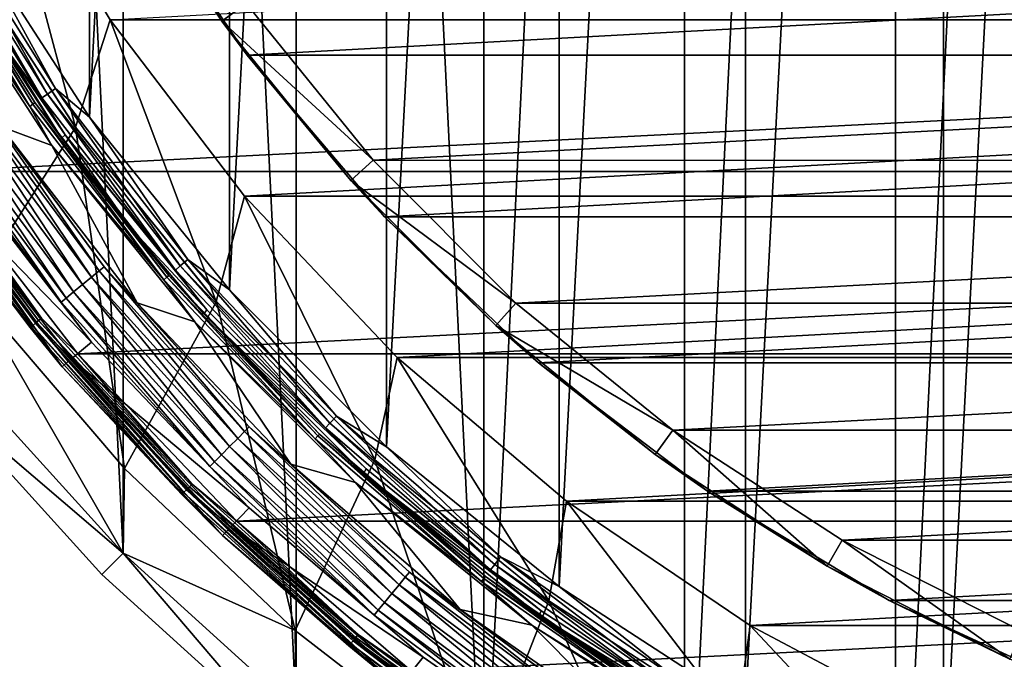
# Model space of a CAD drawing. Header units: millimetres. Extents: x -40 to 40, y -40 to 40.
# Tile 3 of 256: x -29.6 to -13.3, y -29.7 to -19.1. Entities that reach past the tile are written whole.
import ezdxf

# ---------------------------------------------------------------- set-up
doc = ezdxf.new("R2010")
doc.units = ezdxf.units.MM
doc.header["$LTSCALE"] = 26.699852
for name, color, linetype in [('1', 7, 'CONTINUOUS'), ('10', 7, 'CONTINUOUS'), ('104', 7, 'CONTINUOUS'), ('105', 7, 'CONTINUOUS'), ('106', 7, 'CONTINUOUS'), ('109', 7, 'CONTINUOUS'), ('11', 7, 'CONTINUOUS'), ('13', 7, 'CONTINUOUS'), ('14', 7, 'CONTINUOUS'), ('15', 7, 'CONTINUOUS'), ('16', 7, 'CONTINUOUS'), ('3', 7, 'CONTINUOUS'), ('38', 7, 'CONTINUOUS'), ('39', 7, 'CONTINUOUS'), ('4', 7, 'CONTINUOUS'), ('41', 7, 'CONTINUOUS'), ('42', 7, 'CONTINUOUS'), ('46', 7, 'CONTINUOUS'), ('47', 7, 'CONTINUOUS'), ('48', 7, 'CONTINUOUS'), ('60', 7, 'CONTINUOUS'), ('61', 7, 'CONTINUOUS'), ('62', 7, 'CONTINUOUS'), ('63', 7, 'CONTINUOUS'), ('7', 7, 'CONTINUOUS'), ('8', 7, 'CONTINUOUS')]:
    doc.layers.add(name, color=color, linetype=linetype)

msp = doc.modelspace()

# ---------------------------------------------------------------- linework, layer by layer
at = {"layer": '1', "linetype": 'Continuous'}
for points in [[(-11.467, 37.799), (-15.117, 36.493), (-15.116, -36.493), (-11.467, 37.799)], [(-11.467, -37.799), (-11.467, 37.799), (-15.116, -36.493), (-11.467, -37.799)], [(-15.116, -36.493), (-15.117, 36.493), (-18.62, -34.836), (-15.116, -36.493)], [(-15.117, 36.493), (-18.62, 34.836), (-18.62, -34.836), (-15.117, 36.493)], [(-18.62, 34.836), (-21.945, 32.843), (-21.944, -32.843), (-18.62, 34.836)], [(-18.62, -34.836), (-18.62, 34.836), (-21.944, -32.843), (-18.62, -34.836)], [(-21.945, 32.843), (-25.058, 30.534), (-21.944, -32.843), (-21.945, 32.843)], [(-25.058, 30.534), (-27.931, 27.931), (-25.058, -30.534), (-25.058, 30.534)], [(-21.944, -32.843), (-25.058, 30.534), (-25.058, -30.534), (-21.944, -32.843)], [(-27.931, 27.931), (-30.534, 25.058), (-27.931, -27.931), (-27.931, 27.931)], [(-25.058, -30.534), (-27.931, 27.931), (-27.931, -27.931), (-25.058, -30.534)], [(-27.931, -27.931), (-30.534, 25.058), (-30.534, -25.058), (-27.931, -27.931)]]:
    msp.add_3dface(points, dxfattribs=at)
at = {"layer": '10', "linetype": 'Continuous'}
for points in [[(-27.905, -26.525, -4), (-30.445, -23.567, -15), (-30.445, -23.566, -4), (-27.905, -26.525, -4)], [(-27.904, -26.525, -15), (-30.445, -23.567, -15), (-27.905, -26.525, -4), (-27.904, -26.525, -15)], [(-25.078, -29.212, -4), (-27.904, -26.525, -15), (-27.905, -26.525, -4), (-25.078, -29.212, -4)], [(-25.078, -29.212, -15), (-27.904, -26.525, -15), (-25.078, -29.212, -4), (-25.078, -29.212, -15)], [(-21.994, -31.599, -15), (-25.078, -29.212, -15), (-21.995, -31.599, -4), (-21.994, -31.599, -15)], [(-21.995, -31.599, -4), (-25.078, -29.212, -15), (-25.078, -29.212, -4), (-21.995, -31.599, -4)]]:
    msp.add_3dface(points, dxfattribs=at)
at = {"layer": '104', "linetype": 'Continuous'}
for points in [[(-23.781, -21.411, -730), (25.888, -18.81, -730), (-25.889, -18.809, -730), (-23.781, -21.411, -730)], [(23.78, -21.413, -730), (25.888, -18.81, -730), (-23.781, -21.411, -730), (23.78, -21.413, -730)], [(-21.413, -23.78, -730), (23.78, -21.413, -730), (-23.781, -21.411, -730), (-21.413, -23.78, -730)], [(21.411, -23.781, -730), (23.78, -21.413, -730), (-21.413, -23.78, -730), (21.411, -23.781, -730)], [(-18.81, -25.888, -730), (21.411, -23.781, -730), (-21.413, -23.78, -730), (-18.81, -25.888, -730)], [(18.809, -25.889, -730), (21.411, -23.781, -730), (-18.81, -25.888, -730), (18.809, -25.889, -730)], [(-16, -27.713, -730), (18.809, -25.889, -730), (-18.81, -25.888, -730), (-16, -27.713, -730)], [(16, -27.713, -730), (18.809, -25.889, -730), (-16, -27.713, -730), (16, -27.713, -730)], [(-13.016, -29.233, -730), (16, -27.713, -730), (-16, -27.713, -730), (-13.016, -29.233, -730)]]:
    msp.add_3dface(points, dxfattribs=at)
at = {"layer": '105', "linetype": 'Continuous'}
for points in [[(-26.293, -19.103, -730.5), (-25.889, -18.809, -730), (-28.146, -16.25, -730.5), (-26.293, -19.103, -730.5)], [(-23.781, -21.411, -730), (-25.889, -18.809, -730), (-26.293, -19.103, -730.5), (-23.781, -21.411, -730)], [(-24.152, -21.747, -730.5), (-23.781, -21.411, -730), (-26.293, -19.103, -730.5), (-24.152, -21.747, -730.5)], [(-21.413, -23.78, -730), (-23.781, -21.411, -730), (-24.152, -21.747, -730.5), (-21.413, -23.78, -730)], [(-21.747, -24.152, -730.5), (-21.413, -23.78, -730), (-24.152, -21.747, -730.5), (-21.747, -24.152, -730.5)], [(-18.81, -25.888, -730), (-21.413, -23.78, -730), (-21.747, -24.152, -730.5), (-18.81, -25.888, -730)], [(-19.103, -26.293, -730.5), (-18.81, -25.888, -730), (-21.747, -24.152, -730.5), (-19.103, -26.293, -730.5)], [(-16.25, -28.146, -730.5), (-18.81, -25.888, -730), (-19.103, -26.293, -730.5), (-16.25, -28.146, -730.5)], [(-16, -27.713, -730), (-18.81, -25.888, -730), (-16.25, -28.146, -730.5), (-16, -27.713, -730)], [(-13.219, -29.69, -730.5), (-16, -27.713, -730), (-16.25, -28.146, -730.5), (-13.219, -29.69, -730.5)], [(-13.016, -29.233, -730), (-16, -27.713, -730), (-13.219, -29.69, -730.5), (-13.016, -29.233, -730)]]:
    msp.add_3dface(points, dxfattribs=at)
at = {"layer": '106', "linetype": 'Continuous'}
for points in [[(-26.293, -19.103, -730.5), (-28.146, -16.25, -730.5), (-27.847, -16.756, -733), (-26.293, -19.103, -730.5)], [(-25.873, -19.668, -733), (-26.293, -19.103, -730.5), (-27.847, -16.756, -733), (-25.873, -19.668, -733)], [(-24.152, -21.747, -730.5), (-26.293, -19.103, -730.5), (-25.873, -19.668, -733), (-24.152, -21.747, -730.5)], [(-23.595, -22.35, -733), (-24.152, -21.747, -730.5), (-25.873, -19.668, -733), (-23.595, -22.35, -733)], [(-21.747, -24.152, -730.5), (-24.152, -21.747, -730.5), (-23.595, -22.35, -733), (-21.747, -24.152, -730.5)], [(-21.039, -24.771, -733), (-21.747, -24.152, -730.5), (-23.595, -22.35, -733), (-21.039, -24.771, -733)], [(-19.103, -26.293, -730.5), (-21.747, -24.152, -730.5), (-21.039, -24.771, -733), (-19.103, -26.293, -730.5)], [(-18.238, -26.9, -733), (-19.103, -26.293, -730.5), (-21.039, -24.771, -733), (-18.238, -26.9, -733)], [(-16.25, -28.146, -730.5), (-19.103, -26.293, -730.5), (-18.238, -26.9, -733), (-16.25, -28.146, -730.5)], [(-15.223, -28.714, -733), (-16.25, -28.146, -730.5), (-18.238, -26.9, -733), (-15.223, -28.714, -733)], [(-13.219, -29.69, -730.5), (-16.25, -28.146, -730.5), (-15.223, -28.714, -733), (-13.219, -29.69, -730.5)], [(-12.029, -30.192, -733), (-13.219, -29.69, -730.5), (-15.223, -28.714, -733), (-12.029, -30.192, -733)]]:
    msp.add_3dface(points, dxfattribs=at)
at = {"layer": '109', "linetype": 'Continuous'}
for points in [[(27.847, -16.757, -733), (-25.873, -19.668, -733), (-27.847, -16.756, -733), (27.847, -16.757, -733)], [(27.847, -16.757, -733), (25.872, -19.669, -733), (-25.873, -19.668, -733), (27.847, -16.757, -733)], [(25.872, -19.669, -733), (-23.595, -22.35, -733), (-25.873, -19.668, -733), (25.872, -19.669, -733)], [(25.872, -19.669, -733), (23.594, -22.351, -733), (-23.595, -22.35, -733), (25.872, -19.669, -733)], [(23.594, -22.351, -733), (-21.039, -24.771, -733), (-23.595, -22.35, -733), (23.594, -22.351, -733)], [(23.594, -22.351, -733), (21.039, -24.771, -733), (-21.039, -24.771, -733), (23.594, -22.351, -733)], [(21.039, -24.771, -733), (-18.238, -26.9, -733), (-21.039, -24.771, -733), (21.039, -24.771, -733)], [(21.039, -24.771, -733), (18.237, -26.901, -733), (-18.238, -26.9, -733), (21.039, -24.771, -733)], [(18.237, -26.901, -733), (-15.223, -28.714, -733), (-18.238, -26.9, -733), (18.237, -26.901, -733)], [(18.237, -26.901, -733), (15.222, -28.715, -733), (-15.223, -28.714, -733), (18.237, -26.901, -733)], [(15.222, -28.715, -733), (-12.029, -30.192, -733), (-15.223, -28.714, -733), (15.222, -28.715, -733)]]:
    msp.add_3dface(points, dxfattribs=at)
at = {"layer": '11', "linetype": 'Continuous'}
for points in [[(-28.72, -20.866, -4), (-30.445, -23.566, -4), (-30.744, -17.749, -4), (-28.72, -20.866, -4)], [(-27.905, -26.525, -4), (-30.445, -23.566, -4), (-28.72, -20.866, -4), (-27.905, -26.525, -4)], [(-26.382, -23.754, -4), (-27.905, -26.525, -4), (-28.72, -20.866, -4), (-26.382, -23.754, -4)], [(-25.078, -29.212, -4), (-27.905, -26.525, -4), (-26.382, -23.754, -4), (-25.078, -29.212, -4)], [(-23.754, -26.381, -4), (-25.078, -29.212, -4), (-26.382, -23.754, -4), (-23.754, -26.381, -4)], [(-21.995, -31.599, -4), (-25.078, -29.212, -4), (-23.754, -26.381, -4), (-21.995, -31.599, -4)], [(-20.867, -28.72, -4), (-21.995, -31.599, -4), (-23.754, -26.381, -4), (-20.867, -28.72, -4)], [(-18.685, -33.662, -4), (-21.995, -31.599, -4), (-20.867, -28.72, -4), (-18.685, -33.662, -4)], [(-17.751, -30.743, -4), (-18.685, -33.662, -4), (-20.867, -28.72, -4), (-17.751, -30.743, -4)]]:
    msp.add_3dface(points, dxfattribs=at)
at = {"layer": '13', "linetype": 'Continuous'}
for points in [[(-28.721, -20.865, -6.5), (-30.744, -17.749, -4), (-30.745, -17.749, -6.5), (-28.721, -20.865, -6.5)], [(-28.72, -20.866, -4), (-30.744, -17.749, -4), (-28.721, -20.865, -6.5), (-28.72, -20.866, -4)], [(-26.383, -23.753, -6.5), (-28.72, -20.866, -4), (-28.721, -20.865, -6.5), (-26.383, -23.753, -6.5)], [(-26.382, -23.754, -4), (-28.72, -20.866, -4), (-26.383, -23.753, -6.5), (-26.382, -23.754, -4)], [(-23.755, -26.381, -6.5), (-26.382, -23.754, -4), (-26.383, -23.753, -6.5), (-23.755, -26.381, -6.5)], [(-23.754, -26.381, -4), (-26.382, -23.754, -4), (-23.755, -26.381, -6.5), (-23.754, -26.381, -4)], [(-20.867, -28.719, -6.5), (-23.754, -26.381, -4), (-23.755, -26.381, -6.5), (-20.867, -28.719, -6.5)], [(-20.867, -28.72, -4), (-23.754, -26.381, -4), (-20.867, -28.719, -6.5), (-20.867, -28.72, -4)], [(-17.751, -30.743, -6.5), (-20.867, -28.72, -4), (-20.867, -28.719, -6.5), (-17.751, -30.743, -6.5)], [(-17.751, -30.743, -4), (-20.867, -28.72, -4), (-17.751, -30.743, -6.5), (-17.751, -30.743, -4)]]:
    msp.add_3dface(points, dxfattribs=at)
at = {"layer": '14', "linetype": 'Continuous'}
for points in [[(-28.721, -20.865, -6.5), (-30.745, -17.749, -6.5), (-30.04, -15.925, -6.5), (-28.721, -20.865, -6.5)], [(-28.142, -19.08, -6.5), (-28.721, -20.865, -6.5), (-30.04, -15.925, -6.5), (-28.142, -19.08, -6.5)], [(-26.383, -23.753, -6.5), (-28.721, -20.865, -6.5), (-28.142, -19.08, -6.5), (-26.383, -23.753, -6.5)], [(-25.914, -22.01, -6.5), (-26.383, -23.753, -6.5), (-28.142, -19.08, -6.5), (-25.914, -22.01, -6.5)], [(-23.755, -26.381, -6.5), (-26.383, -23.753, -6.5), (-25.914, -22.01, -6.5), (-23.755, -26.381, -6.5)], [(-23.382, -24.683, -6.5), (-23.755, -26.381, -6.5), (-25.914, -22.01, -6.5), (-23.382, -24.683, -6.5)], [(-20.867, -28.719, -6.5), (-23.755, -26.381, -6.5), (-23.382, -24.683, -6.5), (-20.867, -28.719, -6.5)], [(-20.576, -27.067, -6.5), (-20.867, -28.719, -6.5), (-23.382, -24.683, -6.5), (-20.576, -27.067, -6.5)], [(-17.751, -30.743, -6.5), (-20.867, -28.719, -6.5), (-20.576, -27.067, -6.5), (-17.751, -30.743, -6.5)], [(-17.529, -29.133, -6.5), (-17.751, -30.743, -6.5), (-20.576, -27.067, -6.5), (-17.529, -29.133, -6.5)], [(-14.44, -32.43, -6.5), (-17.751, -30.743, -6.5), (-17.529, -29.133, -6.5), (-14.44, -32.43, -6.5)], [(-14.277, -30.857, -6.5), (-14.44, -32.43, -6.5), (-17.529, -29.133, -6.5), (-14.277, -30.857, -6.5)]]:
    msp.add_3dface(points, dxfattribs=at)
at = {"layer": '15', "linetype": 'Continuous'}
for points in [[(-28.142, -19.08, -6.5), (-30.04, -15.925, -6.5), (-28.142, -19.079, -3.5), (-28.142, -19.08, -6.5)], [(-25.915, -22.01, -3.5), (-28.142, -19.08, -6.5), (-28.142, -19.079, -3.5), (-25.915, -22.01, -3.5)], [(-25.914, -22.01, -6.5), (-28.142, -19.08, -6.5), (-25.915, -22.01, -3.5), (-25.914, -22.01, -6.5)], [(-23.383, -24.683, -3.5), (-25.914, -22.01, -6.5), (-25.915, -22.01, -3.5), (-23.383, -24.683, -3.5)], [(-23.382, -24.683, -6.5), (-25.914, -22.01, -6.5), (-23.383, -24.683, -3.5), (-23.382, -24.683, -6.5)], [(-20.577, -27.066, -3.5), (-23.382, -24.683, -6.5), (-23.383, -24.683, -3.5), (-20.577, -27.066, -3.5)], [(-20.576, -27.067, -6.5), (-23.382, -24.683, -6.5), (-20.577, -27.066, -3.5), (-20.576, -27.067, -6.5)], [(-17.53, -29.132, -3.5), (-20.576, -27.067, -6.5), (-20.577, -27.066, -3.5), (-17.53, -29.132, -3.5)], [(-17.529, -29.133, -6.5), (-20.576, -27.067, -6.5), (-17.53, -29.132, -3.5), (-17.529, -29.133, -6.5)], [(-14.277, -30.857, -3.5), (-17.529, -29.133, -6.5), (-17.53, -29.132, -3.5), (-14.277, -30.857, -3.5)], [(-14.277, -30.857, -6.5), (-17.529, -29.133, -6.5), (-14.277, -30.857, -3.5), (-14.277, -30.857, -6.5)]]:
    msp.add_3dface(points, dxfattribs=at)
at = {"layer": '16', "linetype": 'Continuous'}
for points in [[(28.142, -19.08, -3.5), (-28.142, -19.079, -3.5), (30.04, -15.925, -3.5), (28.142, -19.08, -3.5)], [(-25.915, -22.01, -3.5), (-28.142, -19.079, -3.5), (28.142, -19.08, -3.5), (-25.915, -22.01, -3.5)], [(25.914, -22.01, -3.5), (-25.915, -22.01, -3.5), (28.142, -19.08, -3.5), (25.914, -22.01, -3.5)], [(-23.383, -24.683, -3.5), (-25.915, -22.01, -3.5), (25.914, -22.01, -3.5), (-23.383, -24.683, -3.5)], [(23.382, -24.683, -3.5), (-23.383, -24.683, -3.5), (25.914, -22.01, -3.5), (23.382, -24.683, -3.5)], [(-20.577, -27.066, -3.5), (-23.383, -24.683, -3.5), (23.382, -24.683, -3.5), (-20.577, -27.066, -3.5)], [(20.576, -27.067, -3.5), (-20.577, -27.066, -3.5), (23.382, -24.683, -3.5), (20.576, -27.067, -3.5)], [(-17.53, -29.132, -3.5), (-20.577, -27.066, -3.5), (20.576, -27.067, -3.5), (-17.53, -29.132, -3.5)], [(17.529, -29.133, -3.5), (-17.53, -29.132, -3.5), (20.576, -27.067, -3.5), (17.529, -29.133, -3.5)], [(-14.277, -30.857, -3.5), (-17.53, -29.132, -3.5), (17.529, -29.133, -3.5), (-14.277, -30.857, -3.5)], [(14.277, -30.857, -3.5), (-14.277, -30.857, -3.5), (17.529, -29.133, -3.5), (14.277, -30.857, -3.5)]]:
    msp.add_3dface(points, dxfattribs=at)
at = {"layer": '3', "linetype": 'Continuous'}
for points in [[(-27.931, -27.931), (-30.534, -25.058), (-30.92, -25.376, -0.5), (-27.931, -27.931)], [(-28.284, -28.284, -0.5), (-27.931, -27.931), (-30.92, -25.376, -0.5), (-28.284, -28.284, -0.5)], [(-25.376, -30.92, -0.5), (-27.931, -27.931), (-28.284, -28.284, -0.5), (-25.376, -30.92, -0.5)], [(-25.058, -30.534), (-27.931, -27.931), (-25.376, -30.92, -0.5), (-25.058, -30.534)]]:
    msp.add_3dface(points, dxfattribs=at)
at = {"layer": '38', "linetype": 'Continuous'}
for points in [[(-31.164, -18.008, -6), (-29.957, -20.852, -6), (-29.111, -21.166, -6), (-31.164, -18.008, -6)], [(-29.957, -20.852, -6), (-27.694, -23.776, -6), (-29.111, -21.166, -6), (-29.957, -20.852, -6)], [(-29.111, -21.166, -6), (-27.694, -23.776, -6), (-26.739, -24.093, -6), (-29.111, -21.166, -6)], [(-27.694, -23.776, -6), (-25.147, -26.455, -6), (-26.739, -24.093, -6), (-27.694, -23.776, -6)], [(-26.739, -24.093, -6), (-25.147, -26.455, -6), (-24.074, -26.756, -6), (-26.739, -24.093, -6)], [(-25.147, -26.455, -6), (-22.341, -28.864, -6), (-24.074, -26.756, -6), (-25.147, -26.455, -6)], [(-24.074, -26.756, -6), (-22.341, -28.864, -6), (-21.147, -29.125, -6), (-24.074, -26.756, -6)], [(-22.341, -28.864, -6), (-19.307, -30.976, -6), (-21.147, -29.125, -6), (-22.341, -28.864, -6)], [(-21.147, -29.125, -6), (-19.307, -30.976, -6), (-17.987, -31.176, -6), (-21.147, -29.125, -6)]]:
    msp.add_3dface(points, dxfattribs=at)
at = {"layer": '39', "linetype": 'Continuous'}
for points in [[(-28.454, -23.351, -5.538), (-30.471, -20.36, -5.646), (-30.606, -20.45, -5.538), (-28.454, -23.351, -5.538)], [(-28.328, -23.248, -5.646), (-30.38, -20.299, -5.809), (-30.471, -20.36, -5.646), (-28.328, -23.248, -5.646)], [(-28.328, -23.248, -5.646), (-30.471, -20.36, -5.646), (-28.454, -23.351, -5.538), (-28.328, -23.248, -5.646)], [(-28.244, -23.18, -5.809), (-29.957, -20.852, -6), (-30.38, -20.299, -5.809), (-28.244, -23.18, -5.809)], [(-28.244, -23.18, -5.809), (-30.38, -20.299, -5.809), (-28.328, -23.248, -5.646), (-28.244, -23.18, -5.809)], [(-28.75, -23.594, -5.538), (-30.765, -20.556, -5.5), (-30.924, -20.663, -5.538), (-28.75, -23.594, -5.538)], [(-28.602, -23.473, -5.5), (-30.606, -20.45, -5.538), (-30.765, -20.556, -5.5), (-28.602, -23.473, -5.5)], [(-28.602, -23.473, -5.5), (-30.765, -20.556, -5.5), (-28.75, -23.594, -5.538), (-28.602, -23.473, -5.5)], [(-28.454, -23.351, -5.538), (-30.606, -20.45, -5.538), (-28.602, -23.473, -5.5), (-28.454, -23.351, -5.538)], [(-28.875, -23.697, -5.647), (-30.924, -20.663, -5.538), (-31.059, -20.753, -5.647), (-28.875, -23.697, -5.647)], [(-28.75, -23.594, -5.538), (-30.924, -20.663, -5.538), (-28.875, -23.697, -5.647), (-28.75, -23.594, -5.538)], [(-28.959, -23.766, -5.81), (-31.059, -20.753, -5.647), (-31.149, -20.813, -5.81), (-28.959, -23.766, -5.81)], [(-28.959, -23.766, -5.81), (-31.149, -20.813, -5.81), (-30.778, -21.423, -6), (-28.959, -23.766, -5.81)], [(-28.875, -23.697, -5.647), (-31.059, -20.753, -5.647), (-28.959, -23.766, -5.81), (-28.875, -23.697, -5.647)], [(-27.694, -23.776, -6), (-29.957, -20.852, -6), (-28.244, -23.18, -5.809), (-27.694, -23.776, -6)], [(-28.453, -24.427, -6), (-28.959, -23.766, -5.81), (-30.778, -21.423, -6), (-28.453, -24.427, -6)], [(-25.913, -25.913, -5.646), (-28.244, -23.18, -5.809), (-28.328, -23.248, -5.646), (-25.913, -25.913, -5.646)], [(-25.836, -25.836, -5.809), (-27.694, -23.776, -6), (-28.244, -23.18, -5.809), (-25.836, -25.836, -5.809)], [(-25.836, -25.836, -5.809), (-28.244, -23.18, -5.809), (-25.913, -25.913, -5.646), (-25.836, -25.836, -5.809)], [(-26.163, -26.163, -5.5), (-28.454, -23.351, -5.538), (-28.602, -23.473, -5.5), (-26.163, -26.163, -5.5)], [(-26.028, -26.028, -5.538), (-28.328, -23.248, -5.646), (-28.454, -23.351, -5.538), (-26.028, -26.028, -5.538)], [(-26.028, -26.028, -5.538), (-28.454, -23.351, -5.538), (-26.163, -26.163, -5.5), (-26.028, -26.028, -5.538)], [(-25.913, -25.913, -5.646), (-28.328, -23.248, -5.646), (-26.028, -26.028, -5.538), (-25.913, -25.913, -5.646)], [(-26.299, -26.299, -5.538), (-28.602, -23.473, -5.5), (-28.75, -23.594, -5.538), (-26.299, -26.299, -5.538)], [(-26.163, -26.163, -5.5), (-28.602, -23.473, -5.5), (-26.299, -26.299, -5.538), (-26.163, -26.163, -5.5)], [(-26.413, -26.413, -5.647), (-28.75, -23.594, -5.538), (-28.875, -23.697, -5.647), (-26.413, -26.413, -5.647)], [(-26.299, -26.299, -5.538), (-28.75, -23.594, -5.538), (-26.413, -26.413, -5.647), (-26.299, -26.299, -5.538)], [(-26.49, -26.49, -5.81), (-28.875, -23.697, -5.647), (-28.959, -23.766, -5.81), (-26.49, -26.49, -5.81)], [(-26.49, -26.49, -5.81), (-28.959, -23.766, -5.81), (-28.453, -24.427, -6), (-26.49, -26.49, -5.81)], [(-26.413, -26.413, -5.647), (-28.875, -23.697, -5.647), (-26.49, -26.49, -5.81), (-26.413, -26.413, -5.647)], [(-25.147, -26.455, -6), (-27.694, -23.776, -6), (-25.836, -25.836, -5.809), (-25.147, -26.455, -6)], [(-25.836, -27.18, -6), (-26.49, -26.49, -5.81), (-28.453, -24.427, -6), (-25.836, -27.18, -6)], [(-23.351, -28.454, -5.538), (-25.913, -25.913, -5.646), (-26.028, -26.028, -5.538), (-23.351, -28.454, -5.538)], [(-23.248, -28.328, -5.646), (-25.836, -25.836, -5.809), (-25.913, -25.913, -5.646), (-23.248, -28.328, -5.646)], [(-23.248, -28.328, -5.646), (-25.913, -25.913, -5.646), (-23.351, -28.454, -5.538), (-23.248, -28.328, -5.646)], [(-23.18, -28.244, -5.809), (-25.147, -26.455, -6), (-25.836, -25.836, -5.809), (-23.18, -28.244, -5.809)], [(-23.18, -28.244, -5.809), (-25.836, -25.836, -5.809), (-23.248, -28.328, -5.646), (-23.18, -28.244, -5.809)], [(-23.473, -28.602, -5.5), (-26.028, -26.028, -5.538), (-26.163, -26.163, -5.5), (-23.473, -28.602, -5.5)], [(-23.351, -28.454, -5.538), (-26.028, -26.028, -5.538), (-23.473, -28.602, -5.5), (-23.351, -28.454, -5.538)], [(-23.594, -28.75, -5.538), (-26.163, -26.163, -5.5), (-26.299, -26.299, -5.538), (-23.594, -28.75, -5.538)], [(-23.473, -28.602, -5.5), (-26.163, -26.163, -5.5), (-23.594, -28.75, -5.538), (-23.473, -28.602, -5.5)], [(-23.766, -28.959, -5.81), (-26.413, -26.413, -5.647), (-26.49, -26.49, -5.81), (-23.766, -28.959, -5.81)], [(-23.697, -28.875, -5.647), (-26.299, -26.299, -5.538), (-26.413, -26.413, -5.647), (-23.697, -28.875, -5.647)], [(-23.697, -28.875, -5.647), (-26.413, -26.413, -5.647), (-23.766, -28.959, -5.81), (-23.697, -28.875, -5.647)], [(-23.594, -28.75, -5.538), (-26.299, -26.299, -5.538), (-23.697, -28.875, -5.647), (-23.594, -28.75, -5.538)], [(-22.341, -28.864, -6), (-25.147, -26.455, -6), (-23.18, -28.244, -5.809), (-22.341, -28.864, -6)], [(-23.766, -28.959, -5.81), (-26.49, -26.49, -5.81), (-25.836, -27.18, -6), (-23.766, -28.959, -5.81)], [(-22.953, -29.655, -6), (-23.766, -28.959, -5.81), (-25.836, -27.18, -6), (-22.953, -29.655, -6)], [(-20.36, -30.471, -5.646), (-23.18, -28.244, -5.809), (-23.248, -28.328, -5.646), (-20.36, -30.471, -5.646)], [(-20.299, -30.38, -5.809), (-22.341, -28.864, -6), (-23.18, -28.244, -5.809), (-20.299, -30.38, -5.809)], [(-20.299, -30.38, -5.809), (-23.18, -28.244, -5.809), (-20.36, -30.471, -5.646), (-20.299, -30.38, -5.809)], [(-20.45, -30.606, -5.538), (-23.248, -28.328, -5.646), (-23.351, -28.454, -5.538), (-20.45, -30.606, -5.538)], [(-20.36, -30.471, -5.646), (-23.248, -28.328, -5.646), (-20.45, -30.606, -5.538), (-20.36, -30.471, -5.646)], [(-20.556, -30.765, -5.5), (-23.351, -28.454, -5.538), (-23.473, -28.602, -5.5), (-20.556, -30.765, -5.5)], [(-20.45, -30.606, -5.538), (-23.351, -28.454, -5.538), (-20.556, -30.765, -5.5), (-20.45, -30.606, -5.538)], [(-20.663, -30.924, -5.538), (-23.473, -28.602, -5.5), (-23.594, -28.75, -5.538), (-20.663, -30.924, -5.538)], [(-20.556, -30.765, -5.5), (-23.473, -28.602, -5.5), (-20.663, -30.924, -5.538), (-20.556, -30.765, -5.5)], [(-20.813, -31.149, -5.81), (-23.697, -28.875, -5.647), (-23.766, -28.959, -5.81), (-20.813, -31.149, -5.81)], [(-20.753, -31.059, -5.647), (-23.594, -28.75, -5.538), (-23.697, -28.875, -5.647), (-20.753, -31.059, -5.647)], [(-20.753, -31.059, -5.647), (-23.697, -28.875, -5.647), (-20.813, -31.149, -5.81), (-20.753, -31.059, -5.647)], [(-20.663, -30.924, -5.538), (-23.594, -28.75, -5.538), (-20.753, -31.059, -5.647), (-20.663, -30.924, -5.538)], [(-19.307, -30.976, -6), (-22.341, -28.864, -6), (-20.299, -30.38, -5.809), (-19.307, -30.976, -6)], [(-20.813, -31.149, -5.81), (-23.766, -28.959, -5.81), (-22.953, -29.655, -6), (-20.813, -31.149, -5.81)], [(-19.835, -31.825, -6), (-20.813, -31.149, -5.81), (-22.953, -29.655, -6), (-19.835, -31.825, -6)]]:
    msp.add_3dface(points, dxfattribs=at)
at = {"layer": '4', "linetype": 'Continuous'}
for points in [[(-28.284, -28.284, -14.5), (-30.92, -25.376, -0.5), (-30.92, -25.376, -14.5), (-28.284, -28.284, -14.5)], [(-28.284, -28.284, -0.5), (-30.92, -25.376, -0.5), (-28.284, -28.284, -14.5), (-28.284, -28.284, -0.5)], [(-25.376, -30.92, -14.5), (-28.284, -28.284, -0.5), (-28.284, -28.284, -14.5), (-25.376, -30.92, -14.5)], [(-25.376, -30.92, -0.5), (-28.284, -28.284, -0.5), (-25.376, -30.92, -14.5), (-25.376, -30.92, -0.5)]]:
    msp.add_3dface(points, dxfattribs=at)
at = {"layer": '41', "linetype": 'Continuous'}
for points in [[(-28.453, -24.427, -6), (-30.778, -21.423, -6), (-31.138, -21.669, -6), (-28.453, -24.427, -6)], [(-28.787, -24.708, -6), (-28.453, -24.427, -6), (-31.138, -21.669, -6), (-28.787, -24.708, -6)], [(-25.836, -27.18, -6), (-28.453, -24.427, -6), (-28.787, -24.708, -6), (-25.836, -27.18, -6)], [(-26.14, -27.493, -6), (-25.836, -27.18, -6), (-28.787, -24.708, -6), (-26.14, -27.493, -6)], [(-22.953, -29.655, -6), (-25.836, -27.18, -6), (-26.14, -27.493, -6), (-22.953, -29.655, -6)], [(-23.224, -29.996, -6), (-22.953, -29.655, -6), (-26.14, -27.493, -6), (-23.224, -29.996, -6)], [(-19.835, -31.825, -6), (-22.953, -29.655, -6), (-23.224, -29.996, -6), (-19.835, -31.825, -6)]]:
    msp.add_3dface(points, dxfattribs=at)
at = {"layer": '42', "linetype": 'Continuous'}
for points in [[(-29.469, -24.184, -6.126), (-31.661, -21.155, -6.06), (-31.697, -21.179, -6.126), (-29.469, -24.184, -6.126)], [(-29.469, -24.184, -6.126), (-31.697, -21.179, -6.126), (-31.303, -21.783, -6.203), (-29.469, -24.184, -6.126)], [(-29.435, -24.157, -6.06), (-31.607, -21.119, -6.016), (-31.661, -21.155, -6.06), (-29.435, -24.157, -6.06)], [(-29.435, -24.157, -6.06), (-31.661, -21.155, -6.06), (-29.469, -24.184, -6.126), (-29.435, -24.157, -6.06)], [(-29.385, -24.115, -6.016), (-31.607, -21.119, -6.016), (-29.435, -24.157, -6.06), (-29.385, -24.115, -6.016)], [(-29.385, -24.115, -6.016), (-31.138, -21.669, -6), (-31.607, -21.119, -6.016), (-29.385, -24.115, -6.016)], [(-28.787, -24.708, -6), (-31.138, -21.669, -6), (-29.385, -24.115, -6.016), (-28.787, -24.708, -6)], [(-28.939, -24.837, -6.203), (-29.469, -24.184, -6.126), (-31.303, -21.783, -6.203), (-28.939, -24.837, -6.203)], [(-26.956, -26.956, -6.126), (-29.435, -24.157, -6.06), (-29.469, -24.184, -6.126), (-26.956, -26.956, -6.126)], [(-26.926, -26.926, -6.06), (-29.385, -24.115, -6.016), (-29.435, -24.157, -6.06), (-26.926, -26.926, -6.06)], [(-26.926, -26.926, -6.06), (-29.435, -24.157, -6.06), (-26.956, -26.956, -6.126), (-26.926, -26.926, -6.06)], [(-26.88, -26.88, -6.016), (-29.385, -24.115, -6.016), (-26.926, -26.926, -6.06), (-26.88, -26.88, -6.016)], [(-26.88, -26.88, -6.016), (-28.787, -24.708, -6), (-29.385, -24.115, -6.016), (-26.88, -26.88, -6.016)], [(-26.956, -26.956, -6.126), (-29.469, -24.184, -6.126), (-28.939, -24.837, -6.203), (-26.956, -26.956, -6.126)], [(-26.14, -27.493, -6), (-28.787, -24.708, -6), (-26.88, -26.88, -6.016), (-26.14, -27.493, -6)], [(-26.279, -27.637, -6.203), (-26.956, -26.956, -6.126), (-28.939, -24.837, -6.203), (-26.279, -27.637, -6.203)], [(-24.184, -29.469, -6.126), (-26.926, -26.926, -6.06), (-26.956, -26.956, -6.126), (-24.184, -29.469, -6.126)], [(-24.157, -29.435, -6.06), (-26.88, -26.88, -6.016), (-26.926, -26.926, -6.06), (-24.157, -29.435, -6.06)], [(-24.157, -29.435, -6.06), (-26.926, -26.926, -6.06), (-24.184, -29.469, -6.126), (-24.157, -29.435, -6.06)], [(-24.115, -29.385, -6.016), (-26.88, -26.88, -6.016), (-24.157, -29.435, -6.06), (-24.115, -29.385, -6.016)], [(-24.115, -29.385, -6.016), (-26.14, -27.493, -6), (-26.88, -26.88, -6.016), (-24.115, -29.385, -6.016)], [(-24.184, -29.469, -6.126), (-26.956, -26.956, -6.126), (-26.279, -27.637, -6.203), (-24.184, -29.469, -6.126)], [(-23.224, -29.996, -6), (-26.14, -27.493, -6), (-24.115, -29.385, -6.016), (-23.224, -29.996, -6)], [(-23.349, -30.153, -6.203), (-24.184, -29.469, -6.126), (-26.279, -27.637, -6.203), (-23.349, -30.153, -6.203)], [(-21.155, -31.661, -6.06), (-24.115, -29.385, -6.016), (-24.157, -29.435, -6.06), (-21.155, -31.661, -6.06)], [(-21.119, -31.607, -6.016), (-24.115, -29.385, -6.016), (-21.155, -31.661, -6.06), (-21.119, -31.607, -6.016)], [(-21.119, -31.607, -6.016), (-23.224, -29.996, -6), (-24.115, -29.385, -6.016), (-21.119, -31.607, -6.016)], [(-21.179, -31.697, -6.126), (-24.157, -29.435, -6.06), (-24.184, -29.469, -6.126), (-21.179, -31.697, -6.126)], [(-21.179, -31.697, -6.126), (-24.184, -29.469, -6.126), (-23.349, -30.153, -6.203), (-21.179, -31.697, -6.126)], [(-21.155, -31.661, -6.06), (-24.157, -29.435, -6.06), (-21.179, -31.697, -6.126), (-21.155, -31.661, -6.06)]]:
    msp.add_3dface(points, dxfattribs=at)
at = {"layer": '46', "linetype": 'Continuous'}
for points in [[(-29.281, -24.03, -13.985), (-31.549, -21.08, -13.943), (-31.495, -21.044, -13.985), (-29.281, -24.03, -13.985)], [(-29.281, -24.03, -13.985), (-31.495, -21.044, -13.985), (-31.027, -21.596, -14), (-29.281, -24.03, -13.985)], [(-29.331, -24.071, -13.943), (-31.585, -21.105, -13.879), (-31.549, -21.08, -13.943), (-29.331, -24.071, -13.943)], [(-29.365, -24.099, -13.879), (-31.195, -21.706, -13.803), (-31.585, -21.105, -13.879), (-29.365, -24.099, -13.879)], [(-29.365, -24.099, -13.879), (-31.585, -21.105, -13.879), (-29.331, -24.071, -13.943), (-29.365, -24.099, -13.879)], [(-29.331, -24.071, -13.943), (-31.549, -21.08, -13.943), (-29.281, -24.03, -13.985), (-29.331, -24.071, -13.943)], [(-30.055, -23.259, -13.803), (-31.195, -21.706, -13.803), (-29.365, -24.099, -13.879), (-30.055, -23.259, -13.803)], [(-28.683, -24.625, -14), (-29.281, -24.03, -13.985), (-31.027, -21.596, -14), (-28.683, -24.625, -14)], [(-28.838, -24.752, -13.803), (-30.055, -23.259, -13.803), (-29.365, -24.099, -13.879), (-28.838, -24.752, -13.803)], [(-26.83, -26.83, -13.943), (-29.365, -24.099, -13.879), (-29.331, -24.071, -13.943), (-26.83, -26.83, -13.943)], [(-26.861, -26.861, -13.879), (-28.838, -24.752, -13.803), (-29.365, -24.099, -13.879), (-26.861, -26.861, -13.879)], [(-26.861, -26.861, -13.879), (-29.365, -24.099, -13.879), (-26.83, -26.83, -13.943), (-26.861, -26.861, -13.879)], [(-26.785, -26.785, -13.985), (-29.331, -24.071, -13.943), (-29.281, -24.03, -13.985), (-26.785, -26.785, -13.985)], [(-26.83, -26.83, -13.943), (-29.331, -24.071, -13.943), (-26.785, -26.785, -13.985), (-26.83, -26.83, -13.943)], [(-26.785, -26.785, -13.985), (-29.281, -24.03, -13.985), (-28.683, -24.625, -14), (-26.785, -26.785, -13.985)], [(-26.045, -27.4, -14), (-26.785, -26.785, -13.985), (-28.683, -24.625, -14), (-26.045, -27.4, -14)], [(-26.186, -27.542, -13.803), (-28.838, -24.752, -13.803), (-26.861, -26.861, -13.879), (-26.186, -27.542, -13.803)], [(-24.03, -29.281, -13.985), (-26.83, -26.83, -13.943), (-26.785, -26.785, -13.985), (-24.03, -29.281, -13.985)], [(-24.03, -29.281, -13.985), (-26.785, -26.785, -13.985), (-26.045, -27.4, -14), (-24.03, -29.281, -13.985)], [(-24.071, -29.331, -13.943), (-26.861, -26.861, -13.879), (-26.83, -26.83, -13.943), (-24.071, -29.331, -13.943)], [(-24.099, -29.365, -13.879), (-26.186, -27.542, -13.803), (-26.861, -26.861, -13.879), (-24.099, -29.365, -13.879)], [(-24.099, -29.365, -13.879), (-26.861, -26.861, -13.879), (-24.071, -29.331, -13.943), (-24.099, -29.365, -13.879)], [(-24.071, -29.331, -13.943), (-26.83, -26.83, -13.943), (-24.03, -29.281, -13.985), (-24.071, -29.331, -13.943)], [(-23.139, -29.895, -14), (-24.03, -29.281, -13.985), (-26.045, -27.4, -14), (-23.139, -29.895, -14)], [(-23.266, -30.049, -13.803), (-26.186, -27.542, -13.803), (-24.099, -29.365, -13.879), (-23.266, -30.049, -13.803)], [(-21.08, -31.549, -13.943), (-24.099, -29.365, -13.879), (-24.071, -29.331, -13.943), (-21.08, -31.549, -13.943)], [(-21.105, -31.585, -13.879), (-23.266, -30.049, -13.803), (-24.099, -29.365, -13.879), (-21.105, -31.585, -13.879)], [(-21.105, -31.585, -13.879), (-24.099, -29.365, -13.879), (-21.08, -31.549, -13.943), (-21.105, -31.585, -13.879)], [(-21.044, -31.495, -13.985), (-24.071, -29.331, -13.943), (-24.03, -29.281, -13.985), (-21.044, -31.495, -13.985)], [(-21.08, -31.549, -13.943), (-24.071, -29.331, -13.943), (-21.044, -31.495, -13.985), (-21.08, -31.549, -13.943)], [(-21.044, -31.495, -13.985), (-24.03, -29.281, -13.985), (-23.139, -29.895, -14), (-21.044, -31.495, -13.985)]]:
    msp.add_3dface(points, dxfattribs=at)
at = {"layer": '47', "linetype": 'Continuous'}
for points in [[(-28.939, -24.837, -6.203), (-31.303, -21.783, -6.203), (-30.055, -23.259, -13.803), (-28.939, -24.837, -6.203)], [(-28.939, -24.837, -6.203), (-30.055, -23.259, -13.803), (-28.838, -24.752, -13.803), (-28.939, -24.837, -6.203)], [(-26.279, -27.637, -6.203), (-28.939, -24.837, -6.203), (-28.838, -24.752, -13.803), (-26.279, -27.637, -6.203)], [(-26.279, -27.637, -6.203), (-28.838, -24.752, -13.803), (-26.186, -27.542, -13.803), (-26.279, -27.637, -6.203)], [(-23.349, -30.153, -6.203), (-26.279, -27.637, -6.203), (-26.186, -27.542, -13.803), (-23.349, -30.153, -6.203)], [(-23.349, -30.153, -6.203), (-26.186, -27.542, -13.803), (-23.266, -30.049, -13.803), (-23.349, -30.153, -6.203)]]:
    msp.add_3dface(points, dxfattribs=at)
at = {"layer": '48', "linetype": 'Continuous'}
for points in [[(33.052, -18.348, -14), (-31.027, -21.596, -14), (-33.053, -18.347, -14), (33.052, -18.348, -14)], [(33.052, -18.348, -14), (31.027, -21.597, -14), (-31.027, -21.596, -14), (33.052, -18.348, -14)], [(31.027, -21.597, -14), (-28.683, -24.625, -14), (-31.027, -21.596, -14), (31.027, -21.597, -14)], [(31.027, -21.597, -14), (28.683, -24.625, -14), (-28.683, -24.625, -14), (31.027, -21.597, -14)], [(28.683, -24.625, -14), (-26.045, -27.4, -14), (-28.683, -24.625, -14), (28.683, -24.625, -14)], [(28.683, -24.625, -14), (26.044, -27.401, -14), (-26.045, -27.4, -14), (28.683, -24.625, -14)], [(26.044, -27.401, -14), (-23.139, -29.895, -14), (-26.045, -27.4, -14), (26.044, -27.401, -14)], [(26.044, -27.401, -14), (23.138, -29.895, -14), (-23.139, -29.895, -14), (26.044, -27.401, -14)]]:
    msp.add_3dface(points, dxfattribs=at)
at = {"layer": '60', "linetype": 'Continuous'}
for points in [[(-14.32, 32.165, -11.5), (-14.319, -32.165, -11.5), (-10.88, 33.485, -11.5), (-14.32, 32.165, -11.5)], [(-14.319, -32.165, -11.5), (-10.879, -33.486, -11.5), (-10.88, 33.485, -11.5), (-14.319, -32.165, -11.5)], [(-17.604, 30.492, -11.5), (-17.603, -30.492, -11.5), (-14.32, 32.165, -11.5), (-17.604, 30.492, -11.5)], [(-17.603, -30.492, -11.5), (-14.319, -32.165, -11.5), (-14.32, 32.165, -11.5), (-17.603, -30.492, -11.5)], [(-20.695, 28.485, -11.5), (-20.694, -28.485, -11.5), (-17.604, 30.492, -11.5), (-20.695, 28.485, -11.5)], [(-20.694, -28.485, -11.5), (-17.603, -30.492, -11.5), (-17.604, 30.492, -11.5), (-20.694, -28.485, -11.5)], [(-23.559, 26.166, -11.5), (-23.558, -26.166, -11.5), (-20.695, 28.485, -11.5), (-23.559, 26.166, -11.5)], [(-23.558, -26.166, -11.5), (-20.694, -28.485, -11.5), (-20.695, 28.485, -11.5), (-23.558, -26.166, -11.5)], [(-26.165, -23.56, -11.5), (-23.558, -26.166, -11.5), (-23.559, 26.166, -11.5), (-26.165, -23.56, -11.5)], [(-26.165, 23.559, -11.5), (-26.165, -23.56, -11.5), (-23.559, 26.166, -11.5), (-26.165, 23.559, -11.5)], [(-28.484, 20.696, -11.5), (-28.484, -20.696, -11.5), (-26.165, 23.559, -11.5), (-28.484, 20.696, -11.5)], [(-28.484, -20.696, -11.5), (-26.165, -23.56, -11.5), (-26.165, 23.559, -11.5), (-28.484, -20.696, -11.5)], [(-30.491, -17.606, -11.5), (-28.484, -20.696, -11.5), (-28.484, 20.696, -11.5), (-30.491, -17.606, -11.5)]]:
    msp.add_3dface(points, dxfattribs=at)
at = {"layer": '61', "linetype": 'Continuous'}
for points in [[(-31.186, -17.31, -11.197), (-29.275, -20.376, -11.197), (-31.091, -17.257, -11.357), (-31.186, -17.31, -11.197)], [(-31.186, -17.31, -11.197), (-29.95, -19.445, -11.009), (-29.275, -20.376, -11.197), (-31.186, -17.31, -11.197)], [(-31.091, -17.257, -11.357), (-29.186, -20.314, -11.357), (-30.95, -17.179, -11.463), (-31.091, -17.257, -11.357)], [(-31.091, -17.257, -11.357), (-29.275, -20.376, -11.197), (-29.186, -20.314, -11.357), (-31.091, -17.257, -11.357)], [(-30.491, -17.606, -11.5), (-30.95, -17.179, -11.463), (-29.053, -20.222, -11.463), (-30.491, -17.606, -11.5)], [(-30.95, -17.179, -11.463), (-29.186, -20.314, -11.357), (-29.053, -20.222, -11.463), (-30.95, -17.179, -11.463)], [(-28.484, -20.696, -11.5), (-30.491, -17.606, -11.5), (-29.053, -20.222, -11.463), (-28.484, -20.696, -11.5)], [(-29.95, -19.445, -11.009), (-28.89, -20.987, -11.009), (-29.275, -20.376, -11.197), (-29.95, -19.445, -11.009)], [(-29.186, -20.314, -11.357), (-26.981, -23.162, -11.357), (-29.053, -20.222, -11.463), (-29.186, -20.314, -11.357)], [(-28.484, -20.696, -11.5), (-29.053, -20.222, -11.463), (-26.858, -23.057, -11.463), (-28.484, -20.696, -11.5)], [(-29.053, -20.222, -11.463), (-26.981, -23.162, -11.357), (-26.858, -23.057, -11.463), (-29.053, -20.222, -11.463)], [(-29.275, -20.376, -11.197), (-27.063, -23.233, -11.197), (-29.186, -20.314, -11.357), (-29.275, -20.376, -11.197)], [(-29.275, -20.376, -11.197), (-28.89, -20.987, -11.009), (-27.063, -23.233, -11.197), (-29.275, -20.376, -11.197)], [(-29.186, -20.314, -11.357), (-27.063, -23.233, -11.197), (-26.981, -23.162, -11.357), (-29.186, -20.314, -11.357)], [(-26.165, -23.56, -11.5), (-28.484, -20.696, -11.5), (-26.858, -23.057, -11.463), (-26.165, -23.56, -11.5)], [(-28.89, -20.987, -11.009), (-26.539, -23.891, -11.009), (-27.063, -23.233, -11.197), (-28.89, -20.987, -11.009)], [(-27.063, -23.233, -11.197), (-24.574, -25.852, -11.197), (-26.981, -23.162, -11.357), (-27.063, -23.233, -11.197)], [(-26.981, -23.162, -11.357), (-24.499, -25.773, -11.357), (-26.858, -23.057, -11.463), (-26.981, -23.162, -11.357)], [(-26.981, -23.162, -11.357), (-24.574, -25.852, -11.197), (-24.499, -25.773, -11.357), (-26.981, -23.162, -11.357)], [(-26.165, -23.56, -11.5), (-26.858, -23.057, -11.463), (-24.388, -25.656, -11.463), (-26.165, -23.56, -11.5)], [(-26.858, -23.057, -11.463), (-24.499, -25.773, -11.357), (-24.388, -25.656, -11.463), (-26.858, -23.057, -11.463)], [(-27.063, -23.233, -11.197), (-26.539, -23.891, -11.009), (-24.574, -25.852, -11.197), (-27.063, -23.233, -11.197)], [(-23.558, -26.166, -11.5), (-26.165, -23.56, -11.5), (-24.388, -25.656, -11.463), (-23.558, -26.166, -11.5)], [(-26.539, -23.891, -11.009), (-23.897, -26.534, -11.009), (-24.574, -25.852, -11.197), (-26.539, -23.891, -11.009)], [(-24.574, -25.852, -11.197), (-21.833, -28.205, -11.197), (-24.499, -25.773, -11.357), (-24.574, -25.852, -11.197)], [(-24.499, -25.773, -11.357), (-21.766, -28.119, -11.357), (-24.388, -25.656, -11.463), (-24.499, -25.773, -11.357)], [(-24.499, -25.773, -11.357), (-21.833, -28.205, -11.197), (-21.766, -28.119, -11.357), (-24.499, -25.773, -11.357)], [(-23.558, -26.166, -11.5), (-24.388, -25.656, -11.463), (-21.667, -27.992, -11.463), (-23.558, -26.166, -11.5)], [(-24.388, -25.656, -11.463), (-21.766, -28.119, -11.357), (-21.667, -27.992, -11.463), (-24.388, -25.656, -11.463)], [(-24.574, -25.852, -11.197), (-23.897, -26.534, -11.009), (-21.833, -28.205, -11.197), (-24.574, -25.852, -11.197)], [(-20.694, -28.485, -11.5), (-23.558, -26.166, -11.5), (-21.667, -27.992, -11.463), (-20.694, -28.485, -11.5)], [(-23.897, -26.534, -11.009), (-20.993, -28.886, -11.009), (-21.833, -28.205, -11.197), (-23.897, -26.534, -11.009)], [(-21.766, -28.119, -11.357), (-18.809, -30.177, -11.357), (-21.667, -27.992, -11.463), (-21.766, -28.119, -11.357)], [(-21.667, -27.992, -11.463), (-18.809, -30.177, -11.357), (-18.724, -30.04, -11.463), (-21.667, -27.992, -11.463)], [(-20.694, -28.485, -11.5), (-21.667, -27.992, -11.463), (-18.724, -30.04, -11.463), (-20.694, -28.485, -11.5)], [(-21.833, -28.205, -11.197), (-18.867, -30.269, -11.197), (-21.766, -28.119, -11.357), (-21.833, -28.205, -11.197)], [(-21.833, -28.205, -11.197), (-20.993, -28.886, -11.009), (-18.867, -30.269, -11.197), (-21.833, -28.205, -11.197)], [(-21.766, -28.119, -11.357), (-18.867, -30.269, -11.197), (-18.809, -30.177, -11.357), (-21.766, -28.119, -11.357)], [(-17.603, -30.492, -11.5), (-20.694, -28.485, -11.5), (-18.724, -30.04, -11.463), (-17.603, -30.492, -11.5)], [(-20.993, -28.886, -11.009), (-17.86, -30.921, -11.009), (-18.867, -30.269, -11.197), (-20.993, -28.886, -11.009)]]:
    msp.add_3dface(points, dxfattribs=at)
at = {"layer": '62', "linetype": 'Continuous'}
for points in [[(-28.951, -21.047, -6.197), (-29.95, -19.445, -11.009), (-30.992, -17.906, -6.197), (-28.951, -21.047, -6.197)], [(-28.89, -20.987, -11.009), (-29.95, -19.445, -11.009), (-28.951, -21.047, -6.197), (-28.89, -20.987, -11.009)], [(-27.809, -22.534, -6.197), (-28.89, -20.987, -11.009), (-28.951, -21.047, -6.197), (-27.809, -22.534, -6.197)], [(-26.539, -23.891, -11.009), (-28.89, -20.987, -11.009), (-27.809, -22.534, -6.197), (-26.539, -23.891, -11.009)], [(-26.591, -23.959, -6.197), (-26.539, -23.891, -11.009), (-27.809, -22.534, -6.197), (-26.591, -23.959, -6.197)], [(-23.897, -26.534, -11.009), (-26.539, -23.891, -11.009), (-26.591, -23.959, -6.197), (-23.897, -26.534, -11.009)], [(-23.941, -26.607, -6.197), (-23.897, -26.534, -11.009), (-26.591, -23.959, -6.197), (-23.941, -26.607, -6.197)], [(-20.993, -28.886, -11.009), (-23.897, -26.534, -11.009), (-23.941, -26.607, -6.197), (-20.993, -28.886, -11.009)], [(-21.03, -28.963, -6.197), (-20.993, -28.886, -11.009), (-23.941, -26.607, -6.197), (-21.03, -28.963, -6.197)], [(-17.86, -30.921, -11.009), (-20.993, -28.886, -11.009), (-21.03, -28.963, -6.197), (-17.86, -30.921, -11.009)], [(-17.888, -31.002, -6.197), (-17.86, -30.921, -11.009), (-21.03, -28.963, -6.197), (-17.888, -31.002, -6.197)]]:
    msp.add_3dface(points, dxfattribs=at)
at = {"layer": '63', "linetype": 'Continuous'}
for points in [[(-31.404, -17.431, -6.015), (-29.479, -20.518, -6.015), (-31.347, -17.399, -6.057), (-31.404, -17.431, -6.015)], [(-31.404, -17.431, -6.015), (-31.164, -18.008, -6), (-29.479, -20.518, -6.015), (-31.404, -17.431, -6.015)], [(-31.347, -17.399, -6.057), (-29.426, -20.481, -6.057), (-31.309, -17.378, -6.121), (-31.347, -17.399, -6.057)], [(-31.347, -17.399, -6.057), (-29.479, -20.518, -6.015), (-29.426, -20.481, -6.057), (-31.347, -17.399, -6.057)], [(-30.992, -17.906, -6.197), (-31.309, -17.378, -6.121), (-29.391, -20.456, -6.121), (-30.992, -17.906, -6.197)], [(-31.309, -17.378, -6.121), (-29.426, -20.481, -6.057), (-29.391, -20.456, -6.121), (-31.309, -17.378, -6.121)], [(-28.951, -21.047, -6.197), (-30.992, -17.906, -6.197), (-29.391, -20.456, -6.121), (-28.951, -21.047, -6.197)], [(-31.164, -18.008, -6), (-29.111, -21.166, -6), (-29.479, -20.518, -6.015), (-31.164, -18.008, -6)], [(-29.479, -20.518, -6.015), (-27.252, -23.395, -6.015), (-29.426, -20.481, -6.057), (-29.479, -20.518, -6.015)], [(-29.479, -20.518, -6.015), (-29.111, -21.166, -6), (-27.252, -23.395, -6.015), (-29.479, -20.518, -6.015)], [(-29.426, -20.481, -6.057), (-27.203, -23.353, -6.057), (-29.391, -20.456, -6.121), (-29.426, -20.481, -6.057)], [(-29.426, -20.481, -6.057), (-27.252, -23.395, -6.015), (-27.203, -23.353, -6.057), (-29.426, -20.481, -6.057)], [(-28.951, -21.047, -6.197), (-29.391, -20.456, -6.121), (-27.17, -23.325, -6.121), (-28.951, -21.047, -6.197)], [(-29.391, -20.456, -6.121), (-27.203, -23.353, -6.057), (-27.17, -23.325, -6.121), (-29.391, -20.456, -6.121)], [(-27.809, -22.534, -6.197), (-28.951, -21.047, -6.197), (-27.17, -23.325, -6.121), (-27.809, -22.534, -6.197)], [(-29.111, -21.166, -6), (-26.739, -24.093, -6), (-27.252, -23.395, -6.015), (-29.111, -21.166, -6)], [(-26.591, -23.959, -6.197), (-27.809, -22.534, -6.197), (-27.17, -23.325, -6.121), (-26.591, -23.959, -6.197)], [(-27.252, -23.395, -6.015), (-24.746, -26.032, -6.015), (-27.203, -23.353, -6.057), (-27.252, -23.395, -6.015)], [(-27.203, -23.353, -6.057), (-24.701, -25.986, -6.057), (-27.17, -23.325, -6.121), (-27.203, -23.353, -6.057)], [(-27.203, -23.353, -6.057), (-24.746, -26.032, -6.015), (-24.701, -25.986, -6.057), (-27.203, -23.353, -6.057)], [(-26.591, -23.959, -6.197), (-27.17, -23.325, -6.121), (-24.671, -25.954, -6.121), (-26.591, -23.959, -6.197)], [(-27.17, -23.325, -6.121), (-24.701, -25.986, -6.057), (-24.671, -25.954, -6.121), (-27.17, -23.325, -6.121)], [(-27.252, -23.395, -6.015), (-26.739, -24.093, -6), (-24.746, -26.032, -6.015), (-27.252, -23.395, -6.015)], [(-23.941, -26.607, -6.197), (-26.591, -23.959, -6.197), (-24.671, -25.954, -6.121), (-23.941, -26.607, -6.197)], [(-26.739, -24.093, -6), (-24.074, -26.756, -6), (-24.746, -26.032, -6.015), (-26.739, -24.093, -6)], [(-24.701, -25.986, -6.057), (-21.945, -28.351, -6.057), (-24.671, -25.954, -6.121), (-24.701, -25.986, -6.057)], [(-23.941, -26.607, -6.197), (-24.671, -25.954, -6.121), (-21.919, -28.317, -6.121), (-23.941, -26.607, -6.197)], [(-24.671, -25.954, -6.121), (-21.945, -28.351, -6.057), (-21.919, -28.317, -6.121), (-24.671, -25.954, -6.121)], [(-24.746, -26.032, -6.015), (-21.985, -28.402, -6.015), (-24.701, -25.986, -6.057), (-24.746, -26.032, -6.015)], [(-24.746, -26.032, -6.015), (-24.074, -26.756, -6), (-21.985, -28.402, -6.015), (-24.746, -26.032, -6.015)], [(-24.701, -25.986, -6.057), (-21.985, -28.402, -6.015), (-21.945, -28.351, -6.057), (-24.701, -25.986, -6.057)], [(-21.03, -28.963, -6.197), (-23.941, -26.607, -6.197), (-21.919, -28.317, -6.121), (-21.03, -28.963, -6.197)], [(-24.074, -26.756, -6), (-21.147, -29.125, -6), (-21.985, -28.402, -6.015), (-24.074, -26.756, -6)], [(-21.985, -28.402, -6.015), (-18.999, -30.481, -6.015), (-21.945, -28.351, -6.057), (-21.985, -28.402, -6.015)], [(-21.985, -28.402, -6.015), (-21.147, -29.125, -6), (-18.999, -30.481, -6.015), (-21.985, -28.402, -6.015)], [(-21.945, -28.351, -6.057), (-18.965, -30.426, -6.057), (-21.919, -28.317, -6.121), (-21.945, -28.351, -6.057)], [(-21.945, -28.351, -6.057), (-18.999, -30.481, -6.015), (-18.965, -30.426, -6.057), (-21.945, -28.351, -6.057)], [(-21.03, -28.963, -6.197), (-21.919, -28.317, -6.121), (-18.942, -30.389, -6.121), (-21.03, -28.963, -6.197)], [(-21.919, -28.317, -6.121), (-18.965, -30.426, -6.057), (-18.942, -30.389, -6.121), (-21.919, -28.317, -6.121)], [(-17.888, -31.002, -6.197), (-21.03, -28.963, -6.197), (-18.942, -30.389, -6.121), (-17.888, -31.002, -6.197)], [(-21.147, -29.125, -6), (-17.987, -31.176, -6), (-18.999, -30.481, -6.015), (-21.147, -29.125, -6)]]:
    msp.add_3dface(points, dxfattribs=at)
at = {"layer": '7', "linetype": 'Continuous'}
for points in [[(-27.931, -27.931, -15), (-30.534, -25.058, -15), (-30.445, -23.567, -15), (-27.931, -27.931, -15)], [(-27.904, -26.525, -15), (-27.931, -27.931, -15), (-30.445, -23.567, -15), (-27.904, -26.525, -15)], [(-25.078, -29.212, -15), (-27.931, -27.931, -15), (-27.904, -26.525, -15), (-25.078, -29.212, -15)], [(-25.058, -30.534, -15), (-27.931, -27.931, -15), (-25.078, -29.212, -15), (-25.058, -30.534, -15)], [(-21.994, -31.599, -15), (-25.058, -30.534, -15), (-25.078, -29.212, -15), (-21.994, -31.599, -15)]]:
    msp.add_3dface(points, dxfattribs=at)
at = {"layer": '8', "linetype": 'Continuous'}
for points in [[(-30.92, -25.376, -14.5), (-30.534, -25.058, -15), (-27.931, -27.931, -15), (-30.92, -25.376, -14.5)], [(-28.284, -28.284, -14.5), (-30.92, -25.376, -14.5), (-27.931, -27.931, -15), (-28.284, -28.284, -14.5)], [(-25.376, -30.92, -14.5), (-28.284, -28.284, -14.5), (-27.931, -27.931, -15), (-25.376, -30.92, -14.5)], [(-25.376, -30.92, -14.5), (-27.931, -27.931, -15), (-25.058, -30.534, -15), (-25.376, -30.92, -14.5)]]:
    msp.add_3dface(points, dxfattribs=at)

doc.saveas('drawing.dxf')
